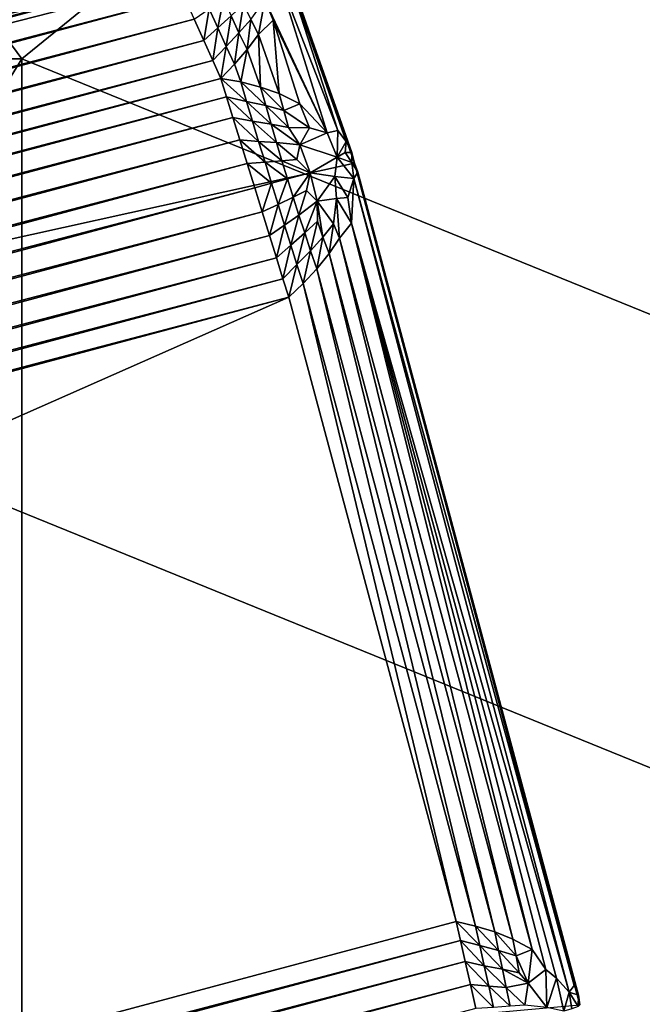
# Model space of a CAD drawing. Extents: x -0.7 to 0.7, y -0.35 to 0.35.
# Tile 213 of 226: x 0.53461 to 0.53888, y 0.20688 to 0.21363. Entities that reach past the tile are written whole.
import ezdxf

# ---------------------------------------------------------------- set-up
doc = ezdxf.new("R2010")
doc.units = 0

msp = doc.modelspace()

# ---------------------------------------------------------------- linework, layer by layer
for points in [[(0.5117184, 0.2133568, 0.4369134), (0.5346298, 0.2133568, 0.4368676), (0.5231742, 0.2288933, 0.4368816)], [(0.5346298, 0.2133568, 0.4368676), (0.5422668, 0.2195714, 0.4368463), (0.5231742, 0.2288933, 0.4368816)], [(0.5384483, 0.2164641, 0.4124887), (0.5269927, 0.2133568, 0.4124636), (0.5269927, 0.2288933, 0.4124648)], [(0.5346298, 0.2133568, 0.4368676), (0.549904, 0.2071422, 0.4368581), (0.5422668, 0.2195714, 0.4368463)], [(0.5575411, 0.2195714, 0.4124326), (0.5575411, 0.2102495, 0.412461), (0.5384483, 0.2164641, 0.4124887)], [(0.5347742, 0.2166994, 0.0017049), (0.5331501, 0.218338, 0.0023365), (0.4887807, 0.2080623, 0.3152232)], [(0.4887807, 0.2080623, 0.3152232), (0.4898057, 0.2068803, 0.3153427), (0.5347742, 0.2166994, 0.0017049)], [(0.4906705, 0.2055738, 0.3154296), (0.5347742, 0.2166994, 0.0017049), (0.4898057, 0.2068803, 0.3153427)], [(0.4906705, 0.2055738, 0.3154296), (0.5356923, 0.2154322, 0.0011902), (0.5347742, 0.2166994, 0.0017049)], [(0.5422668, 0.2071422, 0.4124849), (0.5269927, 0.2133568, 0.4124636), (0.5384483, 0.2164641, 0.4124887)], [(0.5422668, 0.2071422, 0.4124849), (0.5384483, 0.2164641, 0.4124887), (0.5575411, 0.2102495, 0.412461)], [(0.5083325, 0.2088587, 0.0006196), (0.5345407, 0.2158812, 0.0006196), (0.5346231, 0.2157566, 0.0005755)], [(0.5083325, 0.2088587, 0.0006196), (0.5346231, 0.2157566, 0.0005755), (0.5083383, 0.2087136, 0.0005755)], [(0.5083383, 0.2087136, 0.0005755), (0.5346231, 0.2157566, 0.0005755), (0.5347126, 0.2156211, 0.0005298)], [(0.5083383, 0.2087136, 0.0005755), (0.5347126, 0.2156211, 0.0005298), (0.5083447, 0.2085558, 0.0005298)], [(0.5083447, 0.2085558, 0.0005298), (0.5347126, 0.2156211, 0.0005298), (0.5348069, 0.215478, 0.0004836)], [(0.5083447, 0.2085558, 0.0005298), (0.5348069, 0.215478, 0.0004836), (0.5083516, 0.2083893, 0.0004836)], [(0.5083516, 0.2083893, 0.0004836), (0.5348069, 0.215478, 0.0004836), (0.5349037, 0.2153308, 0.0004379)], [(0.4913604, 0.2041652, 0.3154823), (0.5356923, 0.2154322, 0.0011902), (0.4906705, 0.2055738, 0.3154296)], [(0.4913604, 0.2041652, 0.3154823), (0.5364019, 0.2140794, 0.0008816), (0.5356923, 0.2154322, 0.0011902)], [(0.5083516, 0.2083893, 0.0004836), (0.5349037, 0.2153308, 0.0004379), (0.5083588, 0.2082181, 0.0004379)], [(0.5083588, 0.2082181, 0.0004379), (0.5349037, 0.2153308, 0.0004379), (0.5350007, 0.2151832, 0.000394)], [(0.5083588, 0.2082181, 0.0004379), (0.5350007, 0.2151832, 0.000394), (0.5083661, 0.2080465, 0.000394)], [(0.5083661, 0.2080465, 0.000394), (0.5350007, 0.2151832, 0.000394), (0.5350953, 0.2150387, 0.0003528)], [(0.5083661, 0.2080465, 0.000394), (0.5350953, 0.2150387, 0.0003528), (0.5083733, 0.2078786, 0.0003528)], [(0.5083733, 0.2078786, 0.0003528), (0.5350953, 0.2150387, 0.0003528), (0.5351855, 0.2149011, 0.0003155)], [(0.5083733, 0.2078786, 0.0003528), (0.5351855, 0.2149011, 0.0003155), (0.5083803, 0.2077187, 0.0003155)], [(0.5083803, 0.2077187, 0.0003155), (0.5351855, 0.2149011, 0.0003155), (0.5352687, 0.2147735, 0.000283)], [(0.5083803, 0.2077187, 0.0003155), (0.5352687, 0.2147735, 0.000283), (0.5083869, 0.2075706, 0.000283)], [(0.5083869, 0.2075706, 0.000283), (0.5352687, 0.2147735, 0.000283), (0.5353436, 0.2146581, 0.0002556)], [(0.5083869, 0.2075706, 0.000283), (0.5353436, 0.2146581, 0.0002556), (0.508393, 0.2074367, 0.0002556)], [(0.508393, 0.2074367, 0.0002556), (0.5353436, 0.2146581, 0.0002556), (0.5353981, 0.214538, 0.0002312)], [(0.508393, 0.2074367, 0.0002556), (0.5353981, 0.214538, 0.0002312), (0.5084128, 0.2073073, 0.0002312)], [(0.5084128, 0.2073073, 0.0002312), (0.5353981, 0.214538, 0.0002312), (0.5354591, 0.214403, 0.0002059)], [(0.5084128, 0.2073073, 0.0002312), (0.5354591, 0.214403, 0.0002059), (0.508435, 0.2071619, 0.0002059)], [(0.508435, 0.2071619, 0.0002059), (0.5354591, 0.214403, 0.0002059), (0.5355253, 0.2142564, 0.0001807)], [(0.508435, 0.2071619, 0.0002059), (0.5355253, 0.2142564, 0.0001807), (0.5084592, 0.2070041, 0.0001807)], [(0.5084592, 0.2070041, 0.0001807), (0.5355253, 0.2142564, 0.0001807), (0.5355951, 0.2141019, 0.000156)], [(0.4918635, 0.2026785, 0.3155), (0.5364019, 0.2140794, 0.0008816), (0.4913604, 0.2041652, 0.3154823)], [(0.4918635, 0.2026785, 0.3155), (0.5369068, 0.2126421, 0.0007776), (0.5364019, 0.2140794, 0.0008816)], [(0.5084592, 0.2070041, 0.0001807), (0.5355951, 0.2141019, 0.000156), (0.5084847, 0.2068377, 0.000156)], [(0.5084847, 0.2068377, 0.000156), (0.5355951, 0.2141019, 0.000156), (0.5356666, 0.2139433, 0.0001324)], [(0.5364019, 0.2140794, 0.0008816), (0.5369068, 0.2126421, 0.0007776), (0.5368885, 0.212716, 0.000661)], [(0.5364019, 0.2140794, 0.0008816), (0.5368885, 0.212716, 0.000661), (0.5364265, 0.2140311, 0.0007558)], [(0.5364265, 0.2140311, 0.0007558), (0.5368885, 0.212716, 0.000661), (0.5368505, 0.2127908, 0.0005476)], [(0.5364265, 0.2140311, 0.0007558), (0.5368505, 0.2127908, 0.0005476), (0.5364361, 0.2139702, 0.0006324)], [(0.5084847, 0.2068377, 0.000156), (0.5356666, 0.2139433, 0.0001324), (0.5085109, 0.206667, 0.0001324)], [(0.5085109, 0.206667, 0.0001324), (0.5356666, 0.2139433, 0.0001324), (0.5357382, 0.2137845, 0.0001108)], [(0.5362932, 0.213761, 0.0002591), (0.5363825, 0.2139303, 0.0004562), (0.5367205, 0.2128503, 0.0003002)], [(0.5364361, 0.2139702, 0.0006324), (0.5367919, 0.212865, 0.0004405), (0.5363825, 0.2139303, 0.0004562)], [(0.5363825, 0.2139303, 0.0004562), (0.5367919, 0.212865, 0.0004405), (0.5367205, 0.2128503, 0.0003002)], [(0.5364361, 0.2139702, 0.0006324), (0.5368505, 0.2127908, 0.0005476), (0.5367919, 0.212865, 0.0004405)], [(0.5085109, 0.206667, 0.0001324), (0.5357382, 0.2137845, 0.0001108), (0.5085372, 0.206496, 0.0001108)], [(0.5085372, 0.206496, 0.0001108), (0.5357382, 0.2137845, 0.0001108), (0.5358082, 0.2136293, 0.0000914)], [(0.53597, 0.2135687, 0.0001059), (0.535911, 0.2137005, 0.0001203), (0.5360088, 0.2137696, 0.0001509)], [(0.53597, 0.2135687, 0.0001059), (0.5360088, 0.2137696, 0.0001509), (0.5360619, 0.2136526, 0.0001395)], [(0.5361155, 0.2135364, 0.0001243), (0.5360619, 0.2136526, 0.0001395), (0.5361463, 0.2137321, 0.0001782)], [(0.5361155, 0.2135364, 0.0001243), (0.5361463, 0.2137321, 0.0001782), (0.5361965, 0.2136277, 0.0001688)], [(0.53625, 0.2135231, 0.0001518), (0.5361965, 0.2136277, 0.0001688), (0.5362932, 0.213761, 0.0002591)], [(0.53625, 0.2135231, 0.0001518), (0.5362932, 0.213761, 0.0002591), (0.5363506, 0.2136231, 0.0002505)], [(0.5363506, 0.2136231, 0.0002505), (0.5362932, 0.213761, 0.0002591), (0.5367205, 0.2128503, 0.0003002)], [(0.5358747, 0.2134817, 0.0000747), (0.5358082, 0.2136293, 0.0000914), (0.535911, 0.2137005, 0.0001203)], [(0.5358747, 0.2134817, 0.0000747), (0.535911, 0.2137005, 0.0001203), (0.53597, 0.2135687, 0.0001059)], [(0.5360273, 0.2134424, 0.0000899), (0.53597, 0.2135687, 0.0001059), (0.5360619, 0.2136526, 0.0001395)], [(0.5360273, 0.2134424, 0.0000899), (0.5360619, 0.2136526, 0.0001395), (0.5361155, 0.2135364, 0.0001243)], [(0.5085372, 0.206496, 0.0001108), (0.5358082, 0.2136293, 0.0000914), (0.5085628, 0.2063289, 0.0000914)], [(0.5085628, 0.2063289, 0.0000914), (0.5358082, 0.2136293, 0.0000914), (0.5358747, 0.2134817, 0.0000747)], [(0.5359361, 0.2133452, 0.0000613), (0.5358747, 0.2134817, 0.0000747), (0.53597, 0.2135687, 0.0001059)], [(0.5359361, 0.2133452, 0.0000613), (0.53597, 0.2135687, 0.0001059), (0.5360273, 0.2134424, 0.0000899)], [(0.5361725, 0.2134208, 0.0000997), (0.5361155, 0.2135364, 0.0001243), (0.5361965, 0.2136277, 0.0001688)], [(0.5361725, 0.2134208, 0.0000997), (0.5361965, 0.2136277, 0.0001688), (0.53625, 0.2135231, 0.0001518)], [(0.5363506, 0.2136231, 0.0002505), (0.5363919, 0.2131187, 0.0001233), (0.53625, 0.2135231, 0.0001518)], [(0.5367205, 0.2128503, 0.0003002), (0.5365329, 0.2130484, 0.0001929), (0.5363506, 0.2136231, 0.0002505)], [(0.5363506, 0.2136231, 0.0002505), (0.5365329, 0.2130484, 0.0001929), (0.5363919, 0.2131187, 0.0001233)], [(0.5360853, 0.2133202, 0.0000664), (0.5360273, 0.2134424, 0.0000899), (0.5361155, 0.2135364, 0.0001243)], [(0.5360853, 0.2133202, 0.0000664), (0.5361155, 0.2135364, 0.0001243), (0.5361725, 0.2134208, 0.0000997)], [(0.53625, 0.2135231, 0.0001518), (0.5362628, 0.2131637, 0.0000816), (0.5361725, 0.2134208, 0.0000997)], [(0.53625, 0.2135231, 0.0001518), (0.5363919, 0.2131187, 0.0001233), (0.5362628, 0.2131637, 0.0000816)], [(0.5085628, 0.2063289, 0.0000914), (0.5358747, 0.2134817, 0.0000747), (0.5085872, 0.20617, 0.0000747)], [(0.5085872, 0.20617, 0.0000747), (0.5358747, 0.2134817, 0.0000747), (0.5359361, 0.2133452, 0.0000613)], [(0.535991, 0.2132232, 0.0000513), (0.5359361, 0.2133452, 0.0000613), (0.5360273, 0.2134424, 0.0000899)], [(0.535991, 0.2132232, 0.0000513), (0.5360273, 0.2134424, 0.0000899), (0.5360853, 0.2133202, 0.0000664)], [(0.5361725, 0.2134208, 0.0000997), (0.536128, 0.2131985, 0.0000579), (0.5360853, 0.2133202, 0.0000664)], [(0.5361725, 0.2134208, 0.0000997), (0.5362628, 0.2131637, 0.0000816), (0.536128, 0.2131985, 0.0000579)], [(0.5085872, 0.20617, 0.0000747), (0.5359361, 0.2133452, 0.0000613), (0.5086099, 0.2060231, 0.0000613)], [(0.5086099, 0.2060231, 0.0000613), (0.5359361, 0.2133452, 0.0000613), (0.535991, 0.2132232, 0.0000513)], [(0.5231742, 0.194713, 0.4369171), (0.5346298, 0.2133568, 0.4368676), (0.5117184, 0.2133568, 0.4369134)], [(0.5193555, 0.2009276, 0.4124872), (0.5269927, 0.2133568, 0.4124636), (0.5422668, 0.1978203, 0.4125052)], [(0.5346298, 0.2009276, 0.4368964), (0.5346298, 0.2133568, 0.4368676), (0.5231742, 0.194713, 0.4369171)], [(0.5422668, 0.1978203, 0.4125052), (0.5269927, 0.2133568, 0.4124636), (0.5422668, 0.2071422, 0.4124849)], [(0.5346298, 0.2009276, 0.4368964), (0.549904, 0.2071422, 0.4368581), (0.5346298, 0.2133568, 0.4368676)], [(0.5360853, 0.2133202, 0.0000664), (0.536128, 0.2131985, 0.0000579), (0.535991, 0.2132232, 0.0000513)], [(0.5086099, 0.2060231, 0.0000613), (0.535991, 0.2132232, 0.0000513), (0.5086302, 0.2058918, 0.0000513)], [(0.5360302, 0.2130968, 0.0000433), (0.5086302, 0.2058918, 0.0000513), (0.535991, 0.2132232, 0.0000513)], [(0.535991, 0.2132232, 0.0000513), (0.536128, 0.2131985, 0.0000579), (0.5361675, 0.2130655, 0.0000591)], [(0.535991, 0.2132232, 0.0000513), (0.5361675, 0.2130655, 0.0000591), (0.5360302, 0.2130968, 0.0000433)], [(0.536128, 0.2131985, 0.0000579), (0.5362628, 0.2131637, 0.0000816), (0.5362995, 0.2130364, 0.0000825)], [(0.536128, 0.2131985, 0.0000579), (0.5362995, 0.2130364, 0.0000825), (0.5361675, 0.2130655, 0.0000591)], [(0.5362628, 0.2131637, 0.0000816), (0.5363919, 0.2131187, 0.0001233), (0.536424, 0.2130026, 0.000118)], [(0.5362628, 0.2131637, 0.0000816), (0.536424, 0.2130026, 0.000118), (0.5362995, 0.2130364, 0.0000825)], [(0.5360302, 0.2130968, 0.0000433), (0.508661, 0.2057632, 0.0000433), (0.5086302, 0.2058918, 0.0000513)], [(0.5360743, 0.212955, 0.0000355), (0.508661, 0.2057632, 0.0000433), (0.5360302, 0.2130968, 0.0000433)], [(0.5360302, 0.2130968, 0.0000433), (0.5361675, 0.2130655, 0.0000591), (0.5362083, 0.2129299, 0.0000566)], [(0.5360302, 0.2130968, 0.0000433), (0.5362083, 0.2129299, 0.0000566), (0.5360743, 0.212955, 0.0000355)], [(0.5363919, 0.2131187, 0.0001233), (0.5365329, 0.2130484, 0.0001929), (0.536424, 0.2130026, 0.000118)], [(0.5361675, 0.2130655, 0.0000591), (0.5362995, 0.2130364, 0.0000825), (0.5363362, 0.2129092, 0.0000808)], [(0.5361675, 0.2130655, 0.0000591), (0.5363362, 0.2129092, 0.0000808), (0.5362083, 0.2129299, 0.0000566)], [(0.5362995, 0.2130364, 0.0000825), (0.536424, 0.2130026, 0.000118), (0.5364549, 0.2128869, 0.0001119)], [(0.5362995, 0.2130364, 0.0000825), (0.5364549, 0.2128869, 0.0001119), (0.5363362, 0.2129092, 0.0000808)], [(0.536424, 0.2130026, 0.000118), (0.5365329, 0.2130484, 0.0001929), (0.5365998, 0.2128842, 0.0001894)], [(0.5367205, 0.2128503, 0.0003002), (0.5365998, 0.2128842, 0.0001894), (0.5365329, 0.2130484, 0.0001929)], [(0.536424, 0.2130026, 0.000118), (0.5365998, 0.2128842, 0.0001894), (0.5364549, 0.2128869, 0.0001119)], [(0.5360743, 0.212955, 0.0000355), (0.5086955, 0.2056189, 0.0000355), (0.508661, 0.2057632, 0.0000433)], [(0.536122, 0.2128014, 0.000028), (0.5086955, 0.2056189, 0.0000355), (0.5360743, 0.212955, 0.0000355)], [(0.5360743, 0.212955, 0.0000355), (0.5362083, 0.2129299, 0.0000566), (0.5362507, 0.2127912, 0.0000508)], [(0.5360743, 0.212955, 0.0000355), (0.5362507, 0.2127912, 0.0000508), (0.536122, 0.2128014, 0.000028)], [(0.5362083, 0.2129299, 0.0000566), (0.5363362, 0.2129092, 0.0000808), (0.5363728, 0.2127838, 0.0000752)], [(0.5362083, 0.2129299, 0.0000566), (0.5363728, 0.2127838, 0.0000752), (0.5362507, 0.2127912, 0.0000508)], [(0.5363362, 0.2129092, 0.0000808), (0.5364549, 0.2128869, 0.0001119), (0.5365322, 0.2127669, 0.00012)], [(0.5363362, 0.2129092, 0.0000808), (0.5365322, 0.2127669, 0.00012), (0.5363728, 0.2127838, 0.0000752)], [(0.5364549, 0.2128869, 0.0001119), (0.5365998, 0.2128842, 0.0001894), (0.5365322, 0.2127669, 0.00012)], [(0.5367205, 0.2128503, 0.0003002), (0.5365322, 0.2127669, 0.00012), (0.5365998, 0.2128842, 0.0001894)], [(0.5367205, 0.2128503, 0.0003002), (0.5367886, 0.2126836, 0.0003128), (0.5365322, 0.2127669, 0.00012)], [(0.5367919, 0.212865, 0.0004405), (0.5367886, 0.2126836, 0.0003128), (0.5367205, 0.2128503, 0.0003002)], [(0.5368505, 0.2127908, 0.0005476), (0.5367886, 0.2126836, 0.0003128), (0.5367919, 0.212865, 0.0004405)], [(0.536122, 0.2128014, 0.000028), (0.508733, 0.2054625, 0.0000281), (0.5086955, 0.2056189, 0.0000355)], [(0.5361722, 0.2126397, 0.0000212), (0.508733, 0.2054625, 0.0000281), (0.536122, 0.2128014, 0.000028)], [(0.536122, 0.2128014, 0.000028), (0.5362507, 0.2127912, 0.0000508), (0.5362945, 0.2126489, 0.0000442)], [(0.536122, 0.2128014, 0.000028), (0.5362945, 0.2126489, 0.0000442), (0.5361722, 0.2126397, 0.0000212)], [(0.5362507, 0.2127912, 0.0000508), (0.5363728, 0.2127838, 0.0000752), (0.5364099, 0.2126589, 0.0000682)], [(0.5362507, 0.2127912, 0.0000508), (0.5364099, 0.2126589, 0.0000682), (0.5362945, 0.2126489, 0.0000442)], [(0.5363728, 0.2127838, 0.0000752), (0.5365322, 0.2127669, 0.00012), (0.536512, 0.2126664, 0.0000945)], [(0.5363728, 0.2127838, 0.0000752), (0.536512, 0.2126664, 0.0000945), (0.5364099, 0.2126589, 0.0000682)], [(0.5365322, 0.2127669, 0.00012), (0.5366025, 0.2125767, 0.0001129), (0.536512, 0.2126664, 0.0000945)], [(0.5367886, 0.2126836, 0.0003128), (0.5366025, 0.2125767, 0.0001129), (0.5365322, 0.2127669, 0.00012)], [(0.5368505, 0.2127908, 0.0005476), (0.5368436, 0.2127157, 0.0004697), (0.5367886, 0.2126836, 0.0003128)], [(0.5368885, 0.212716, 0.000661), (0.5368436, 0.2127157, 0.0004697), (0.5368505, 0.2127908, 0.0005476)], [(0.5368891, 0.2126471, 0.0005618), (0.5367886, 0.2126836, 0.0003128), (0.5368436, 0.2127157, 0.0004697)], [(0.5368885, 0.212716, 0.000661), (0.5368891, 0.2126471, 0.0005618), (0.5368436, 0.2127157, 0.0004697)], [(0.5369068, 0.2126421, 0.0007776), (0.5368891, 0.2126471, 0.0005618), (0.5368885, 0.212716, 0.000661)], [(0.4918635, 0.2026785, 0.3155), (0.5384508, 0.2068751, 0.0007774), (0.5369068, 0.2126421, 0.0007776)], [(0.5361722, 0.2126397, 0.0000212), (0.5087724, 0.2052979, 0.0000212), (0.508733, 0.2054625, 0.0000281)], [(0.5362237, 0.2124739, 0.000015), (0.5087724, 0.2052979, 0.0000212), (0.5361722, 0.2126397, 0.0000212)], [(0.5361722, 0.2126397, 0.0000212), (0.5362945, 0.2126489, 0.0000442), (0.5363393, 0.2125046, 0.0000381)], [(0.5361722, 0.2126397, 0.0000212), (0.5363393, 0.2125046, 0.0000381), (0.5362237, 0.2124739, 0.000015)], [(0.5362945, 0.2126489, 0.0000442), (0.5364099, 0.2126589, 0.0000682), (0.5364479, 0.2125342, 0.0000621)], [(0.5362945, 0.2126489, 0.0000442), (0.5364479, 0.2125342, 0.0000621), (0.5363393, 0.2125046, 0.0000381)], [(0.5364099, 0.2126589, 0.0000682), (0.536512, 0.2126664, 0.0000945), (0.5366025, 0.2125767, 0.0001129)], [(0.5364099, 0.2126589, 0.0000682), (0.5366025, 0.2125767, 0.0001129), (0.5364479, 0.2125342, 0.0000621)], [(0.5367733, 0.2125501, 0.0002124), (0.5366025, 0.2125767, 0.0001129), (0.5367886, 0.2126836, 0.0003128)], [(0.5367886, 0.2126836, 0.0003128), (0.5369015, 0.2125368, 0.0004584), (0.5367733, 0.2125501, 0.0002124)], [(0.5368891, 0.2126471, 0.0005618), (0.5369015, 0.2125368, 0.0004584), (0.5367886, 0.2126836, 0.0003128)], [(0.5369068, 0.2126421, 0.0007776), (0.5369306, 0.2125808, 0.0006562), (0.5368891, 0.2126471, 0.0005618)], [(0.5369306, 0.2125808, 0.0006562), (0.5369015, 0.2125368, 0.0004584), (0.5368891, 0.2126471, 0.0005618)], [(0.5384408, 0.2069401, 0.000656), (0.5369306, 0.2125808, 0.0006562), (0.5369068, 0.2126421, 0.0007776)], [(0.5384408, 0.2069401, 0.000656), (0.5369068, 0.2126421, 0.0007776), (0.5384508, 0.2068751, 0.0007774)], [(0.5364872, 0.2124099, 0.0000596), (0.5364479, 0.2125342, 0.0000621), (0.5366025, 0.2125767, 0.0001129)], [(0.5364872, 0.2124099, 0.0000596), (0.5366025, 0.2125767, 0.0001129), (0.5365773, 0.2124557, 0.0000873)], [(0.5366514, 0.2123821, 0.0001074), (0.5365773, 0.2124557, 0.0000873), (0.5366025, 0.2125767, 0.0001129)], [(0.5367733, 0.2125501, 0.0002124), (0.5366514, 0.2123821, 0.0001074), (0.5366025, 0.2125767, 0.0001129)], [(0.5384113, 0.2070075, 0.0005374), (0.5369015, 0.2125368, 0.0004584), (0.5369306, 0.2125808, 0.0006562)], [(0.5384113, 0.2070075, 0.0005374), (0.5369306, 0.2125808, 0.0006562), (0.5384408, 0.2069401, 0.000656)], [(0.5362751, 0.212308, 0.0000098), (0.5362237, 0.2124739, 0.000015), (0.5363393, 0.2125046, 0.0000381)], [(0.5362751, 0.212308, 0.0000098), (0.5363393, 0.2125046, 0.0000381), (0.5363843, 0.2123598, 0.0000342)], [(0.5363843, 0.2123598, 0.0000342), (0.5363393, 0.2125046, 0.0000381), (0.5364479, 0.2125342, 0.0000621)], [(0.5363843, 0.2123598, 0.0000342), (0.5364479, 0.2125342, 0.0000621), (0.5364872, 0.2124099, 0.0000596)], [(0.5367733, 0.2125501, 0.0002124), (0.5367841, 0.2124007, 0.0001857), (0.5366514, 0.2123821, 0.0001074)], [(0.5369015, 0.2125368, 0.0004584), (0.536862, 0.2124069, 0.0002832), (0.5367733, 0.2125501, 0.0002124)], [(0.536862, 0.2124069, 0.0002832), (0.5367841, 0.2124007, 0.0001857), (0.5367733, 0.2125501, 0.0002124)], [(0.5368854, 0.2122299, 0.0002555), (0.536862, 0.2124069, 0.0002832), (0.5369015, 0.2125368, 0.0004584)], [(0.5368854, 0.2122299, 0.0002555), (0.5369015, 0.2125368, 0.0004584), (0.5383761, 0.2069607, 0.0004178)], [(0.5383761, 0.2069607, 0.0004178), (0.5369015, 0.2125368, 0.0004584), (0.5384113, 0.2070075, 0.0005374)], [(0.5362237, 0.2124739, 0.000015), (0.5088128, 0.2051291, 0.000015), (0.5087724, 0.2052979, 0.0000212)], [(0.5362751, 0.212308, 0.0000098), (0.5088128, 0.2051291, 0.000015), (0.5362237, 0.2124739, 0.000015)], [(0.5365269, 0.2122862, 0.0000589), (0.5364872, 0.2124099, 0.0000596), (0.5365773, 0.2124557, 0.0000873)], [(0.5365269, 0.2122862, 0.0000589), (0.5365773, 0.2124557, 0.0000873), (0.5366514, 0.2123821, 0.0001074)], [(0.5363255, 0.2121462, 0.0000056), (0.5362751, 0.212308, 0.0000098), (0.5363843, 0.2123598, 0.0000342)], [(0.5363255, 0.2121462, 0.0000056), (0.5363843, 0.2123598, 0.0000342), (0.5364286, 0.2122173, 0.0000314)], [(0.5364286, 0.2122173, 0.0000314), (0.5363843, 0.2123598, 0.0000342), (0.5364872, 0.2124099, 0.0000596)], [(0.5364286, 0.2122173, 0.0000314), (0.5364872, 0.2124099, 0.0000596), (0.5365269, 0.2122862, 0.0000589)], [(0.5365659, 0.2121638, 0.0000582), (0.5365269, 0.2122862, 0.0000589), (0.5366514, 0.2123821, 0.0001074)], [(0.5365659, 0.2121638, 0.0000582), (0.5366514, 0.2123821, 0.0001074), (0.5366527, 0.212244, 0.0000928)], [(0.5367641, 0.2122258, 0.0001443), (0.5366514, 0.2123821, 0.0001074), (0.5367841, 0.2124007, 0.0001857)], [(0.5366908, 0.2121339, 0.0000929), (0.5366527, 0.212244, 0.0000928), (0.5366514, 0.2123821, 0.0001074)], [(0.5366908, 0.2121339, 0.0000929), (0.5366514, 0.2123821, 0.0001074), (0.5367641, 0.2122258, 0.0001443)], [(0.5368033, 0.2121273, 0.0001492), (0.5367641, 0.2122258, 0.0001443), (0.5367841, 0.2124007, 0.0001857)], [(0.536862, 0.2124069, 0.0002832), (0.5368854, 0.2122299, 0.0002555), (0.5367841, 0.2124007, 0.0001857)], [(0.5368033, 0.2121273, 0.0001492), (0.5367841, 0.2124007, 0.0001857), (0.5368854, 0.2122299, 0.0002555)], [(0.5362751, 0.212308, 0.0000098), (0.5088533, 0.2049603, 0.0000098), (0.5088128, 0.2051291, 0.000015)], [(0.5363255, 0.2121462, 0.0000056), (0.5088533, 0.2049603, 0.0000098), (0.5362751, 0.212308, 0.0000098)], [(0.5364712, 0.2120796, 0.0000291), (0.5364286, 0.2122173, 0.0000314), (0.5365269, 0.2122862, 0.0000589)], [(0.5364712, 0.2120796, 0.0000291), (0.5365269, 0.2122862, 0.0000589), (0.5365659, 0.2121638, 0.0000582)], [(0.5363731, 0.2119925, 0.0000025), (0.5363255, 0.2121462, 0.0000056), (0.5364286, 0.2122173, 0.0000314)], [(0.5363731, 0.2119925, 0.0000025), (0.5364286, 0.2122173, 0.0000314), (0.5364712, 0.2120796, 0.0000291)], [(0.5366057, 0.2120414, 0.0000532), (0.5365659, 0.2121638, 0.0000582), (0.5366527, 0.212244, 0.0000928)], [(0.5366057, 0.2120414, 0.0000532), (0.5366527, 0.212244, 0.0000928), (0.5366908, 0.2121339, 0.0000929)], [(0.5367325, 0.2120224, 0.0000853), (0.5366908, 0.2121339, 0.0000929), (0.5367641, 0.2122258, 0.0001443)], [(0.5367325, 0.2120224, 0.0000853), (0.5367641, 0.2122258, 0.0001443), (0.5368033, 0.2121273, 0.0001492)], [(0.5381241, 0.207253, 0.0001616), (0.5368033, 0.2121273, 0.0001492), (0.5368854, 0.2122299, 0.0002555)], [(0.5382163, 0.2071156, 0.0002062), (0.5381241, 0.207253, 0.0001616), (0.5368854, 0.2122299, 0.0002555)], [(0.5382163, 0.2071156, 0.0002062), (0.5368854, 0.2122299, 0.0002555), (0.5382915, 0.2070566, 0.0002845)], [(0.5383761, 0.2069607, 0.0004178), (0.5382915, 0.2070566, 0.0002845), (0.5368854, 0.2122299, 0.0002555)], [(0.5365131, 0.2119472, 0.0000238), (0.5364712, 0.2120796, 0.0000291), (0.5365659, 0.2121638, 0.0000582)], [(0.5365131, 0.2119472, 0.0000238), (0.5365659, 0.2121638, 0.0000582), (0.5366057, 0.2120414, 0.0000532)], [(0.5363255, 0.2121462, 0.0000056), (0.5088927, 0.2047956, 0.0000056), (0.5088533, 0.2049603, 0.0000098)], [(0.5363731, 0.2119925, 0.0000025), (0.5088927, 0.2047956, 0.0000056), (0.5363255, 0.2121462, 0.0000056)], [(0.5366496, 0.2119185, 0.0000386), (0.5366057, 0.2120414, 0.0000532), (0.5366908, 0.2121339, 0.0000929)], [(0.5366496, 0.2119185, 0.0000386), (0.5366908, 0.2121339, 0.0000929), (0.5367325, 0.2120224, 0.0000853)], [(0.537991, 0.2073249, 0.0000852), (0.5367325, 0.2120224, 0.0000853), (0.5368033, 0.2121273, 0.0001492)], [(0.537991, 0.2073249, 0.0000852), (0.5368033, 0.2121273, 0.0001492), (0.5381241, 0.207253, 0.0001616)], [(0.5364172, 0.2118505, 0.0000007), (0.5363731, 0.2119925, 0.0000025), (0.5364712, 0.2120796, 0.0000291)], [(0.5364172, 0.2118505, 0.0000007), (0.5364712, 0.2120796, 0.0000291), (0.5365131, 0.2119472, 0.0000238)], [(0.5365566, 0.2118183, 0.0000104), (0.5365131, 0.2119472, 0.0000238), (0.5366057, 0.2120414, 0.0000532)], [(0.5365566, 0.2118183, 0.0000104), (0.5366057, 0.2120414, 0.0000532), (0.5366496, 0.2119185, 0.0000386)], [(0.5378673, 0.2073734, 0.0000386), (0.5366496, 0.2119185, 0.0000386), (0.5367325, 0.2120224, 0.0000853)], [(0.5378673, 0.2073734, 0.0000386), (0.5367325, 0.2120224, 0.0000853), (0.537991, 0.2073249, 0.0000852)], [(0.5363731, 0.2119925, 0.0000025), (0.5089302, 0.2046391, 0.0000025), (0.5088927, 0.2047956, 0.0000056)], [(0.5364172, 0.2118505, 0.0000007), (0.5089302, 0.2046391, 0.0000025), (0.5363731, 0.2119925, 0.0000025)], [(0.5364565, 0.2117239), (0.5364172, 0.2118505, 0.0000007), (0.5365131, 0.2119472, 0.0000238)], [(0.5364565, 0.2117239), (0.5365131, 0.2119472, 0.0000238), (0.5365566, 0.2118183, 0.0000104)], [(0.5377368, 0.2074137, 0.0000104), (0.5365566, 0.2118183, 0.0000104), (0.5366496, 0.2119185, 0.0000386)], [(0.5377368, 0.2074137, 0.0000104), (0.5366496, 0.2119185, 0.0000386), (0.5378673, 0.2073734, 0.0000386)], [(0.5364172, 0.2118505, 0.0000007), (0.5089648, 0.2044947, 0.0000007), (0.5089302, 0.2046391, 0.0000025)], [(0.5364565, 0.2117239), (0.5089648, 0.2044947, 0.0000007), (0.5364172, 0.2118505, 0.0000007)], [(0.537603, 0.2074454), (0.5364565, 0.2117239), (0.5365566, 0.2118183, 0.0000104)], [(0.537603, 0.2074454), (0.5365566, 0.2118183, 0.0000104), (0.5377368, 0.2074137, 0.0000104)], [(0.5364565, 0.2117239), (0.5089957, 0.2043658), (0.5089648, 0.2044947, 0.0000007)], [(0.5364565, 0.2117239), (0.5101421, 0.2000873), (0.5089957, 0.2043658)], [(0.5364565, 0.2117239), (0.537603, 0.2074454), (0.5101421, 0.2000873)], [(0.5101421, 0.2000873), (0.537603, 0.2074454), (0.5376322, 0.2073161, 0.0000007)], [(0.537603, 0.2074454), (0.5377368, 0.2074137, 0.0000104), (0.5377654, 0.2072797, 0.0000208)], [(0.537603, 0.2074454), (0.5377654, 0.2072797, 0.0000208), (0.5376322, 0.2073161, 0.0000007)], [(0.5377368, 0.2074137, 0.0000104), (0.5378673, 0.2073734, 0.0000386), (0.5378934, 0.2072462, 0.0000482)], [(0.5377368, 0.2074137, 0.0000104), (0.5378934, 0.2072462, 0.0000482), (0.5377654, 0.2072797, 0.0000208)], [(0.5378673, 0.2073734, 0.0000386), (0.537991, 0.2073249, 0.0000852), (0.5380132, 0.2072093, 0.0000878)], [(0.5378673, 0.2073734, 0.0000386), (0.5380132, 0.2072093, 0.0000878), (0.5378934, 0.2072462, 0.0000482)], [(0.5101421, 0.2000873), (0.5376322, 0.2073161, 0.0000007), (0.5101798, 0.1999602, 0.0000007)], [(0.5101798, 0.1999602, 0.0000007), (0.5376322, 0.2073161, 0.0000007), (0.537665, 0.2071712, 0.0000025)], [(0.5376322, 0.2073161, 0.0000007), (0.5377654, 0.2072797, 0.0000208), (0.5377951, 0.2071424, 0.0000274)], [(0.5376322, 0.2073161, 0.0000007), (0.5377951, 0.2071424, 0.0000274), (0.537665, 0.2071712, 0.0000025)], [(0.537991, 0.2073249, 0.0000852), (0.5381241, 0.207253, 0.0001616), (0.5380132, 0.2072093, 0.0000878)], [(0.5377654, 0.2072797, 0.0000208), (0.5378934, 0.2072462, 0.0000482), (0.5379195, 0.2071186, 0.0000551)], [(0.5377654, 0.2072797, 0.0000208), (0.5379195, 0.2071186, 0.0000551), (0.5377951, 0.2071424, 0.0000274)], [(0.5378934, 0.2072462, 0.0000482), (0.5380132, 0.2072093, 0.0000878), (0.5380344, 0.2070939, 0.0000896)], [(0.5378934, 0.2072462, 0.0000482), (0.5380344, 0.2070939, 0.0000896), (0.5379195, 0.2071186, 0.0000551)], [(0.5380132, 0.2072093, 0.0000878), (0.5381241, 0.207253, 0.0001616), (0.5380953, 0.2070222, 0.0001109)], [(0.5381241, 0.207253, 0.0001616), (0.5382163, 0.2071156, 0.0002062), (0.5380953, 0.2070222, 0.0001109)], [(0.5101798, 0.1999602, 0.0000007), (0.537665, 0.2071712, 0.0000025), (0.5102221, 0.1998178, 0.0000025)], [(0.5102221, 0.1998178, 0.0000025), (0.537665, 0.2071712, 0.0000025), (0.5377005, 0.2070141, 0.0000056)], [(0.537665, 0.2071712, 0.0000025), (0.5377951, 0.2071424, 0.0000274), (0.5378263, 0.2070016, 0.0000312)], [(0.537665, 0.2071712, 0.0000025), (0.5378263, 0.2070016, 0.0000312), (0.5377005, 0.2070141, 0.0000056)], [(0.5380132, 0.2072093, 0.0000878), (0.5380953, 0.2070222, 0.0001109), (0.5380344, 0.2070939, 0.0000896)], [(0.5346298, 0.2009276, 0.4368964), (0.549904, 0.2009276, 0.4368903), (0.549904, 0.2071422, 0.4368581)], [(0.5377951, 0.2071424, 0.0000274), (0.5379195, 0.2071186, 0.0000551), (0.5379458, 0.2069921, 0.0000581)], [(0.5377951, 0.2071424, 0.0000274), (0.5379458, 0.2069921, 0.0000581), (0.5378263, 0.2070016, 0.0000312)], [(0.5379195, 0.2071186, 0.0000551), (0.5380344, 0.2070939, 0.0000896), (0.5380953, 0.2070222, 0.0001109)], [(0.5379195, 0.2071186, 0.0000551), (0.5380953, 0.2070222, 0.0001109), (0.5379458, 0.2069921, 0.0000581)], [(0.5380953, 0.2070222, 0.0001109), (0.5382163, 0.2071156, 0.0002062), (0.5382239, 0.2068557, 0.0001488)], [(0.5382915, 0.2070566, 0.0002845), (0.5382239, 0.2068557, 0.0001488), (0.5382163, 0.2071156, 0.0002062)], [(0.5379458, 0.2069921, 0.0000581), (0.5380953, 0.2070222, 0.0001109), (0.5380735, 0.2068717, 0.0000872)], [(0.5380953, 0.2070222, 0.0001109), (0.5382239, 0.2068557, 0.0001488), (0.5380735, 0.2068717, 0.0000872)], [(0.5383406, 0.2068297, 0.0002644), (0.5382239, 0.2068557, 0.0001488), (0.5382915, 0.2070566, 0.0002845)], [(0.5383761, 0.2069607, 0.0004178), (0.5383406, 0.2068297, 0.0002644), (0.5382915, 0.2070566, 0.0002845)], [(0.5102221, 0.1998178, 0.0000025), (0.5377005, 0.2070141, 0.0000056), (0.5102679, 0.1996635, 0.0000056)], [(0.5102679, 0.1996635, 0.0000056), (0.5377005, 0.2070141, 0.0000056), (0.537738, 0.2068489, 0.0000098)], [(0.5377005, 0.2070141, 0.0000056), (0.5378263, 0.2070016, 0.0000312), (0.5378588, 0.2068567, 0.0000343)], [(0.5377005, 0.2070141, 0.0000056), (0.5378588, 0.2068567, 0.0000343), (0.537738, 0.2068489, 0.0000098)], [(0.5378263, 0.2070016, 0.0000312), (0.5379458, 0.2069921, 0.0000581), (0.5379727, 0.2068654, 0.0000596)], [(0.5378263, 0.2070016, 0.0000312), (0.5379727, 0.2068654, 0.0000596), (0.5378588, 0.2068567, 0.0000343)], [(0.5379458, 0.2069921, 0.0000581), (0.5380735, 0.2068717, 0.0000872), (0.5379727, 0.2068654, 0.0000596)], [(0.5383761, 0.2069607, 0.0004178), (0.5383945, 0.206847, 0.0003908), (0.5383406, 0.2068297, 0.0002644)], [(0.5384408, 0.2069401, 0.000656), (0.5383761, 0.2069607, 0.0004178), (0.5384113, 0.2070075, 0.0005374)], [(0.5384408, 0.2069401, 0.000656), (0.538438, 0.2068637, 0.0005617), (0.5383761, 0.2069607, 0.0004178)], [(0.538438, 0.2068637, 0.0005617), (0.5383945, 0.206847, 0.0003908), (0.5383761, 0.2069607, 0.0004178)], [(0.5384508, 0.2068751, 0.0007774), (0.538438, 0.2068637, 0.0005617), (0.5384408, 0.2069401, 0.000656)]]:
    msp.add_3dface(points)

doc.saveas('drawing.dxf')
